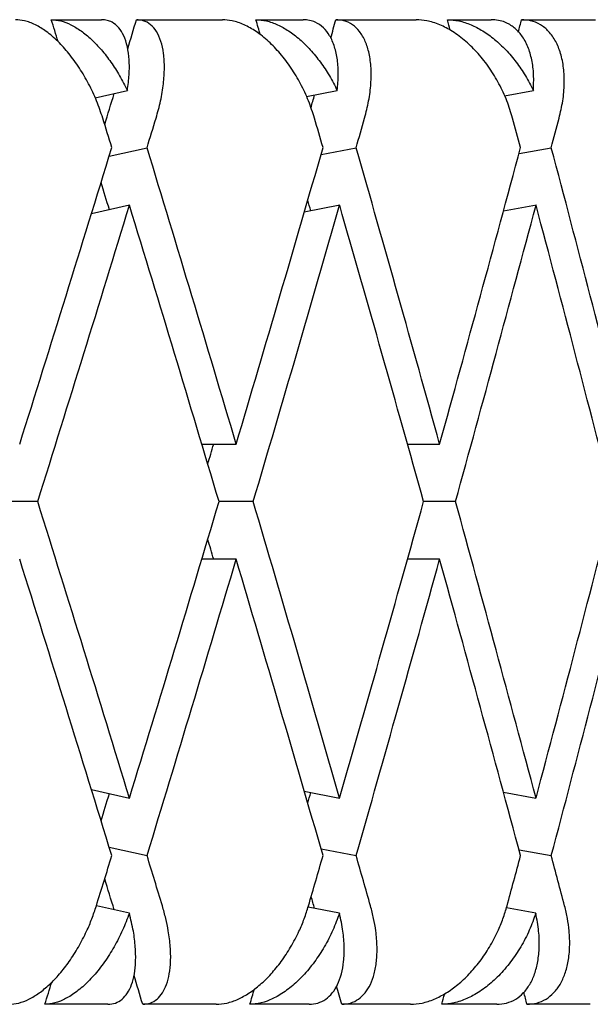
# Model space of a CAD drawing. Header units: millimetres. Extents: x 8 to 740, y 12 to 985.
# Tile 43 of 62: x 464.57 to 467.47, y 572.48 to 577.48. Entities that reach past the tile are written whole.
import ezdxf

# ---------------------------------------------------------------- set-up
doc = ezdxf.new("R2010")
doc.units = ezdxf.units.MM

msp = doc.modelspace()

# ---------------------------------------------------------------- linework, layer by layer
at = {"color": 7, "linetype": 'Continuous', "lineweight": 30}
for p, q in [((464.7333, 577.4774), (464.9887, 577.4774)), ((465.1657, 577.4774), (465.6013, 577.4774)), ((465.7718, 577.4774), (466.0118, 577.4774)), ((466.1777, 577.4774), (466.5847, 577.4774)), ((466.7433, 577.4774), (466.9661, 577.4774)), ((467.1197, 577.4774), (467.495, 577.4774)), ((464.9554, 577.081), (465.1193, 577.1175)), ((466.0284, 577.0868), (466.1844, 577.1175)), ((467.033, 577.0915), (467.1795, 577.1175)), ((465.0272, 576.7845), (465.2193, 576.8274)), ((466.1021, 576.7923), (466.2804, 576.8274)), ((467.1069, 576.7983), (467.2708, 576.8274)), ((465.13, 576.5351), (464.9371, 576.4921)), ((466.1983, 576.5355), (466.017, 576.4998)), ((467.1949, 576.5355), (467.0277, 576.5058)), ((465.4972, 575.3223), (465.6715, 575.3223)), ((466.5405, 575.3223), (466.704, 575.3223)), ((464.6645, 575.0299), (464.4809, 575.0299)), ((465.758, 575.0299), (465.5845, 575.0299)), ((466.7848, 575.0299), (466.6227, 575.0299)), ((465.6715, 574.7375), (465.4972, 574.7375)), ((466.704, 574.7375), (466.541, 574.7375)), ((464.9371, 573.5677), (465.13, 573.5247)), ((466.0173, 573.56), (466.1966, 573.5247)), ((467.0281, 573.554), (467.193, 573.5247)), ((465.0272, 573.2753), (465.2193, 573.2324)), ((466.1021, 573.2675), (466.2804, 573.2324)), ((467.1069, 573.2615), (467.2708, 573.2324)), ((465.1293, 572.9401), (464.9619, 572.9774)), ((466.1958, 572.9401), (466.0365, 572.9715)), ((467.1921, 572.9401), (467.0427, 572.9666)), ((465.0206, 572.4774), (464.7009, 572.4774)), ((465.5705, 572.4774), (465.1973, 572.4774)), ((466.0417, 572.4774), (465.7413, 572.4774)), ((466.556, 572.4774), (466.2073, 572.4774)), ((466.9939, 572.4774), (466.715, 572.4774)), ((467.4685, 572.4774), (467.1471, 572.4774))]:
    msp.add_line(p, q, dxfattribs=at)
for centre, major_axis, ratio, start_param, end_param in [((456.9809, 575.6147), (-12.3495, 39.7685), 0.191074, 4.697106, 4.699897), ((456.9809, 574.4452), (12.9277, 39.7812), 0.165076, 4.838443, 4.842169), ((456.9809, 575.6147), (-11.676, 39.7583), 0.216249, 4.693788, 4.695741), ((456.9809, 574.4452), (12.3495, 39.7685), 0.191074, 4.845483, 4.847842), ((456.9809, 575.6147), (-10.9055, 39.7521), 0.240393, 4.691953, 4.693309), ((456.9809, 574.4452), (11.676, 39.7583), 0.216249, 4.850419, 4.851998), ((456.9809, 574.4452), (12.9277, 39.7812), 0.165076, 4.828761, 4.832737), ((456.9809, 574.4452), (12.3495, 39.7685), 0.191074, 4.836591, 4.838215), ((456.9809, 575.0299), (-12.7753, 41.1398), 0.191074, 4.696757, 4.700396), ((456.9809, 574.4452), (13.3735, 41.153), 0.165076, 4.823819, 4.827465), ((456.9809, 575.0299), (-12.0787, 41.1293), 0.216249, 4.692601, 4.69624), ((456.9809, 574.4452), (12.7753, 41.1398), 0.191074, 4.829491, 4.833137), ((456.9809, 575.0299), (-11.2816, 41.1228), 0.240393, 4.690168, 4.693808), ((456.9809, 574.4452), (12.0787, 41.1293), 0.216249, 4.833647, 4.837293), ((456.9809, 575.0299), (13.3735, 41.153), 0.165076, 4.773077, 4.809616), ((456.9809, 575.6147), (-12.7753, 41.1398), 0.191074, 4.646029, 4.682554), ((456.9809, 575.0299), (12.7753, 41.1398), 0.191074, 4.778749, 4.815288), ((456.9809, 575.6147), (-12.0787, 41.1293), 0.216249, 4.641873, 4.678397), ((456.9809, 575.0299), (12.0787, 41.1293), 0.216249, 4.782905, 4.819444), ((456.9809, 575.6147), (-11.2816, 41.1228), 0.240393, 4.639441, 4.675965), ((456.9809, 575.6147), (-12.3495, 39.7685), 0.191074, 4.675659, 4.679135), ((456.9809, 575.6147), (-11.676, 39.7583), 0.216249, 4.671351, 4.672712), ((456.9809, 574.4452), (13.3735, 41.153), 0.165076, 4.780172, 4.816717), ((456.9809, 575.0299), (-12.7753, 41.1398), 0.191074, 4.653123, 4.689655), ((456.9809, 574.4452), (12.7753, 41.1398), 0.191074, 4.785844, 4.822387), ((456.9809, 575.0299), (-12.0787, 41.1293), 0.216249, 4.648967, 4.685496), ((456.9809, 574.4452), (12.0787, 41.1293), 0.216249, 4.79, 4.826543), ((456.9809, 575.0299), (-11.2816, 41.1228), 0.240393, 4.646535, 4.683064), ((456.9809, 574.4452), (12.3495, 39.7685), 0.191074, 4.79113, 4.793674), ((456.9809, 575.6147), (-13.3735, 41.153), 0.165076, 4.608061, 4.644606), ((456.9809, 575.0299), (12.7753, 41.1398), 0.191074, 4.735123, 4.771655), ((456.9809, 575.6147), (-12.7753, 41.1398), 0.191074, 4.602389, 4.638934), ((456.9809, 575.0299), (12.0787, 41.1293), 0.216249, 4.739279, 4.775811), ((456.9809, 575.6147), (-12.0787, 41.1293), 0.216249, 4.598233, 4.634778), ((456.9809, 575.0299), (11.2816, 41.1228), 0.240393, 4.741711, 4.778243), ((456.9809, 575.6147), (-12.3495, 39.7685), 0.191074, 4.631104, 4.633648), ((456.9809, 575.0299), (-13.3735, 41.153), 0.165076, 4.615162, 4.651701), ((456.9809, 574.4452), (12.7753, 41.1398), 0.191074, 4.742224, 4.778749), ((456.9809, 575.0299), (-12.7753, 41.1398), 0.191074, 4.60949, 4.646029), ((456.9809, 574.4452), (12.0787, 41.1293), 0.216249, 4.74638, 4.782905), ((456.9809, 575.6147), (-11.676, 39.7583), 0.216249, 4.626948, 4.627069), ((456.9809, 575.0299), (-12.0787, 41.1293), 0.216249, 4.605334, 4.641873), ((456.9809, 574.4452), (11.2816, 41.1228), 0.240393, 4.748813, 4.785337), ((456.9809, 574.4452), (11.676, 39.7583), 0.216249, 4.752066, 4.753427), ((456.9809, 574.4452), (12.3495, 39.7685), 0.191074, 4.745643, 4.749119), ((456.9809, 575.0299), (12.7753, 41.1398), 0.191074, 4.72183, 4.728021), ((456.9809, 575.6147), (-13.3735, 41.153), 0.165076, 4.594759, 4.600959), ((456.9809, 575.0299), (12.0787, 41.1293), 0.216249, 4.725986, 4.732177), ((456.9809, 575.6147), (-12.7753, 41.1398), 0.191074, 4.589087, 4.595287), ((456.9809, 575.0299), (11.2816, 41.1228), 0.240393, 4.728418, 4.734609), ((456.9809, 575.6147), (-12.0787, 41.1293), 0.216249, 4.584931, 4.591131), ((456.9809, 575.6147), (-12.9277, 39.7812), 0.165076, 4.592041, 4.596017), ((456.9809, 575.6147), (-12.3495, 39.7685), 0.191074, 4.586563, 4.588072), ((456.9809, 575.6147), (-12.9277, 39.7812), 0.165076, 4.579964, 4.583664), ((456.9809, 574.4452), (12.3495, 39.7685), 0.191074, 4.722241, 4.725077), ((456.9809, 574.4452), (11.676, 39.7583), 0.216249, 4.726397, 4.728349), ((456.9809, 575.6147), (-12.3495, 39.7685), 0.191074, 4.574292, 4.576625), ((456.9809, 574.4452), (10.9055, 39.7521), 0.240393, 4.728829, 4.73018), ((456.9809, 575.6147), (-11.676, 39.7583), 0.216249, 4.570135, 4.571666)]:
    msp.add_ellipse(centre, major_axis=major_axis, ratio=ratio, start_param=start_param, end_param=end_param, dxfattribs=at)
for points, knots in [([(464.9943, 576.9774), (464.9844, 577.0067), (464.9644, 577.066), (464.9239, 577.1519), (464.8766, 577.2334), (464.824, 577.3061), (464.7671, 577.369), (464.7094, 577.4183), (464.6516, 577.4536), (464.5989, 577.4739), (464.5669, 577.4763), (464.5523, 577.4774)], [0, 0, 0, 0, 0.114542, 0.23238, 0.34693, 0.464926, 0.577123, 0.692931, 0.799182, 0.908911, 1, 1, 1, 1]), ([(464.7333, 577.4774), (464.7491, 577.4761), (464.781, 577.4736), (464.8323, 577.4534), (464.8847, 577.4218), (464.9368, 577.3789), (464.9881, 577.3252), (465.0364, 577.2628), (465.0812, 577.1932), (465.1065, 577.1429), (465.1193, 577.1175)], [0, 0, 0, 0, 0.121172, 0.245978, 0.367117, 0.49156, 0.616821, 0.745339, 0.871171, 1, 1, 1, 1]), ([(465.1193, 577.1175), (465.1229, 577.1446), (465.1301, 577.1997), (465.1298, 577.2746), (465.1208, 577.3419), (465.1028, 577.3969), (465.0764, 577.4392), (465.0467, 577.4634), (465.0168, 577.4755), (464.9981, 577.4768), (464.9887, 577.4774)], [0, 0, 0, 0, 0.137628, 0.279151, 0.416817, 0.558784, 0.691042, 0.827634, 0.913195, 1, 1, 1, 1]), ([(465.2649, 576.9774), (465.2731, 577.0067), (465.2896, 577.0662), (465.3035, 577.1522), (465.3089, 577.2337), (465.3046, 577.3064), (465.2908, 577.3694), (465.2686, 577.4188), (465.2382, 577.4541), (465.2039, 577.4741), (465.1774, 577.4764), (465.1657, 577.4774)], [0, 0, 0, 0, 0.114606, 0.23252, 0.347132, 0.465168, 0.577786, 0.694016, 0.800844, 0.911181, 1, 1, 1, 1]), ([(466.069, 576.9774), (466.0595, 577.0067), (466.0403, 577.066), (465.9998, 577.1519), (465.9512, 577.2334), (465.8963, 577.3061), (465.836, 577.369), (465.7741, 577.4183), (465.7113, 577.4536), (465.6533, 577.4739), (465.6175, 577.4763), (465.6013, 577.4774)], [0, 0, 0, 0, 0.114542, 0.23238, 0.34693, 0.464926, 0.577123, 0.692931, 0.799182, 0.908911, 1, 1, 1, 1]), ([(465.7718, 577.4774), (465.7894, 577.4761), (465.825, 577.4736), (465.8814, 577.4534), (465.9384, 577.4218), (465.9944, 577.3789), (466.0489, 577.3252), (466.0995, 577.2628), (466.146, 577.1932), (466.1715, 577.1429), (466.1844, 577.1175)], [0, 0, 0, 0, 0.121172, 0.245978, 0.367117, 0.49156, 0.616821, 0.745339, 0.871171, 1, 1, 1, 1]), ([(466.1844, 577.1175), (466.1868, 577.1446), (466.1917, 577.1997), (466.1865, 577.2746), (466.172, 577.3419), (466.1478, 577.3969), (466.1148, 577.4392), (466.0792, 577.4634), (466.0441, 577.4755), (466.0226, 577.4768), (466.0118, 577.4774)], [0, 0, 0, 0, 0.137628, 0.279151, 0.416817, 0.558784, 0.691042, 0.827634, 0.913195, 1, 1, 1, 1]), ([(466.3233, 576.9774), (466.3308, 577.0067), (466.346, 577.0662), (466.3565, 577.1522), (466.3574, 577.2337), (466.3479, 577.3064), (466.3282, 577.3694), (466.2995, 577.4188), (466.2624, 577.4541), (466.2217, 577.4741), (466.1913, 577.4764), (466.1777, 577.4774)], [0, 0, 0, 0, 0.114606, 0.23252, 0.347132, 0.465168, 0.577786, 0.694016, 0.800844, 0.911181, 1, 1, 1, 1]), ([(467.0744, 576.9774), (467.0655, 577.0067), (467.0473, 577.066), (467.0069, 577.1519), (466.9576, 577.2334), (466.9008, 577.3061), (466.8375, 577.369), (466.7718, 577.4183), (466.7045, 577.4536), (466.6417, 577.4739), (466.6025, 577.4763), (466.5847, 577.4774)], [0, 0, 0, 0, 0.114542, 0.23238, 0.34693, 0.464926, 0.577123, 0.692931, 0.799182, 0.908911, 1, 1, 1, 1]), ([(466.7433, 577.4774), (466.7626, 577.4761), (466.8018, 577.4736), (466.8627, 577.4534), (466.9238, 577.4218), (466.9833, 577.3789), (467.0407, 577.3252), (467.0933, 577.2628), (467.1409, 577.1932), (467.1665, 577.1429), (467.1795, 577.1175)], [0, 0, 0, 0, 0.121172, 0.245978, 0.367117, 0.49156, 0.616821, 0.745339, 0.871171, 1, 1, 1, 1]), ([(467.1795, 577.1175), (467.1807, 577.1446), (467.1831, 577.1997), (467.1732, 577.2746), (467.1531, 577.3419), (467.1231, 577.3969), (467.0837, 577.4392), (467.0425, 577.4634), (467.0025, 577.4755), (466.9783, 577.4768), (466.9661, 577.4774)], [0, 0, 0, 0, 0.137628, 0.279151, 0.416817, 0.558784, 0.691042, 0.827634, 0.913195, 1, 1, 1, 1]), ([(467.3105, 576.9774), (467.3173, 577.0067), (467.3311, 577.0662), (467.3381, 577.1522), (467.3346, 577.2337), (467.3199, 577.3064), (467.2943, 577.3694), (467.2595, 577.4188), (467.2159, 577.4541), (467.1693, 577.4741), (467.135, 577.4764), (467.1197, 577.4774)], [0, 0, 0, 0, 0.1146065, 0.2325198, 0.3471316, 0.4651683, 0.577786, 0.6940158, 0.8008443, 0.911181, 1, 1, 1, 1]), ([(464.5196, 572.4774), (464.5355, 572.4787), (464.5677, 572.4812), (464.6192, 572.5016), (464.6719, 572.5334), (464.7244, 572.5766), (464.776, 572.6306), (464.8257, 572.6946), (464.8722, 572.7677), (464.9101, 572.8414), (464.9403, 572.912), (464.9547, 572.9555), (464.9619, 572.9774)], [0, 0, 0, 0, 0.099032, 0.201043, 0.300045, 0.401731, 0.504401, 0.609736, 0.718397, 0.82995, 0.914331, 1, 1, 1, 1]), ([(465.1973, 572.4774), (465.2104, 572.4787), (465.2371, 572.4812), (465.2705, 572.5018), (465.2983, 572.5337), (465.3193, 572.5772), (465.3334, 572.6315), (465.34, 572.696), (465.3385, 572.7697), (465.3292, 572.8433), (465.3151, 572.9134), (465.3029, 572.9559), (465.2968, 572.9774)], [0, 0, 0, 0, 0.0993463, 0.2016876, 0.3010003, 0.4029927, 0.5062342, 0.6121536, 0.7214436, 0.8336571, 0.9162255, 1, 1, 1, 1]), ([(465.5705, 572.4774), (465.5882, 572.4787), (465.6241, 572.4812), (465.6807, 572.5016), (465.738, 572.5334), (465.7944, 572.5766), (465.8494, 572.6306), (465.9015, 572.6946), (465.9495, 572.7677), (465.988, 572.8414), (466.0179, 572.912), (466.0316, 572.9555), (466.0385, 572.9774)], [0, 0, 0, 0, 0.099032, 0.201043, 0.300045, 0.401731, 0.504401, 0.609736, 0.718397, 0.82995, 0.914331, 1, 1, 1, 1]), ([(466.2073, 572.4774), (466.2225, 572.4787), (466.2533, 572.4812), (466.2929, 572.5018), (466.3268, 572.5337), (466.3537, 572.5772), (466.3733, 572.6315), (466.3849, 572.696), (466.3878, 572.7697), (466.3819, 572.8433), (466.3701, 572.9134), (466.3589, 572.9559), (466.3532, 572.9774)], [0, 0, 0, 0, 0.099346, 0.201688, 0.301, 0.402993, 0.506234, 0.612154, 0.721444, 0.833657, 0.916225, 1, 1, 1, 1]), ([(466.556, 572.4774), (466.5753, 572.4787), (466.6147, 572.4812), (466.676, 572.5016), (466.7375, 572.5334), (466.7974, 572.5766), (466.8552, 572.6306), (466.9093, 572.6946), (466.9586, 572.7677), (466.9972, 572.8414), (467.0267, 572.912), (467.0396, 572.9555), (467.0461, 572.9774)], [0, 0, 0, 0, 0.099032, 0.201043, 0.300045, 0.401731, 0.504401, 0.609736, 0.718397, 0.82995, 0.914331, 1, 1, 1, 1]), ([(467.1471, 572.4774), (467.1642, 572.4787), (467.1988, 572.4812), (467.2444, 572.5018), (467.2841, 572.5337), (467.3166, 572.5772), (467.3416, 572.6315), (467.3582, 572.696), (467.3656, 572.7697), (467.363, 572.8433), (467.3536, 572.9134), (467.3434, 572.9559), (467.3383, 572.9774)], [0, 0, 0, 0, 0.099346, 0.201688, 0.301, 0.402993, 0.506234, 0.612154, 0.721444, 0.833657, 0.916225, 1, 1, 1, 1]), ([(465.1293, 572.9401), (465.1184, 572.9112), (465.0962, 572.8526), (465.0531, 572.769), (465.0037, 572.6906), (464.9497, 572.6221), (464.8922, 572.5643), (464.8349, 572.5208), (464.7784, 572.4914), (464.734, 572.4788), (464.709, 572.4777), (464.7009, 572.4774)], [0, 0, 0, 0, 0.119854, 0.243135, 0.363008, 0.486545, 0.60299, 0.72322, 0.833004, 0.946354, 1, 1, 1, 1]), ([(465.0206, 572.4774), (465.0337, 572.4787), (465.0602, 572.4812), (465.0935, 572.5016), (465.1211, 572.5334), (465.142, 572.5766), (465.156, 572.6306), (465.1625, 572.6946), (465.1608, 572.7678), (465.151, 572.8502), (465.1367, 572.9093), (465.1293, 572.9401)], [0, 0, 0, 0, 0.104109, 0.21135, 0.315427, 0.422327, 0.53026, 0.640996, 0.755227, 0.8725, 1, 1, 1, 1]), ([(466.1958, 572.9401), (466.1851, 572.9112), (466.1635, 572.8526), (466.1199, 572.769), (466.0688, 572.6906), (466.0121, 572.6221), (465.9508, 572.5643), (465.8891, 572.5208), (465.8273, 572.4914), (465.7783, 572.4788), (465.7503, 572.4777), (465.7413, 572.4774)], [0, 0, 0, 0, 0.119854, 0.243135, 0.363008, 0.486545, 0.60299, 0.72322, 0.833004, 0.946354, 1, 1, 1, 1]), ([(466.0417, 572.4774), (466.0568, 572.4787), (466.0874, 572.4812), (466.1268, 572.5016), (466.1606, 572.5334), (466.1873, 572.5766), (466.2067, 572.6306), (466.2183, 572.6946), (466.221, 572.7678), (466.2149, 572.8502), (466.2023, 572.9093), (466.1958, 572.9401)], [0, 0, 0, 0, 0.104109, 0.21135, 0.315427, 0.422327, 0.53026, 0.640996, 0.755227, 0.8725, 1, 1, 1, 1]), ([(467.1921, 572.9401), (467.1818, 572.9112), (467.1609, 572.8526), (467.1171, 572.769), (467.0647, 572.6906), (467.0058, 572.6221), (466.9412, 572.5643), (466.8754, 572.5208), (466.8089, 572.4914), (466.7557, 572.4788), (466.7249, 572.4777), (466.715, 572.4774)], [0, 0, 0, 0, 0.119854, 0.243135, 0.363008, 0.486545, 0.60299, 0.72322, 0.833004, 0.946354, 1, 1, 1, 1]), ([(466.9939, 572.4774), (467.0108, 572.4787), (467.0453, 572.4812), (467.0906, 572.5016), (467.1302, 572.5334), (467.1625, 572.5766), (467.1873, 572.6306), (467.2037, 572.6946), (467.2108, 572.7678), (467.2086, 572.8502), (467.1978, 572.9093), (467.1921, 572.9401)], [0, 0, 0, 0, 0.104109, 0.21135, 0.315427, 0.422327, 0.53026, 0.640996, 0.755227, 0.8725, 1, 1, 1, 1])]:
    msp.add_open_spline(points, degree=3, knots=knots, dxfattribs=at)

doc.saveas('drawing.dxf')
